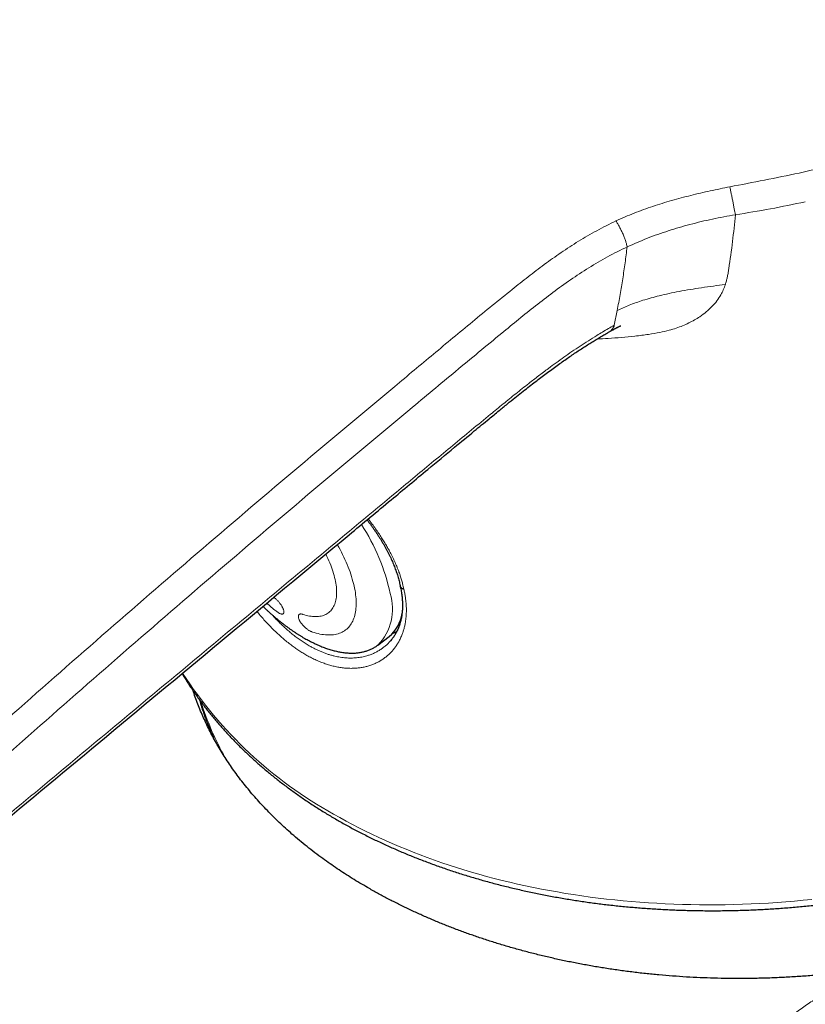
# Model space of a CAD drawing. Header units: millimetres. Extents: x 8 to 541, y 12 to 452.
# Tile 10 of 25: x 459 to 489, y 162 to 199. Entities that reach past the tile are written whole.
import ezdxf

# ---------------------------------------------------------------- set-up
doc = ezdxf.new("R2010")
doc.units = ezdxf.units.MM

msp = doc.modelspace()

# ---------------------------------------------------------------- linework, layer by layer
at = {"color": 252, "linetype": 'Continuous', "lineweight": 0}
for p, q in [((481.737, 187.883), (481.626, 187.327)), ((468.928, 177.177), (468.967, 177.146))]:
    msp.add_line(p, q, dxfattribs=at)
at = {"color": 7, "linetype": 'Continuous', "lineweight": 30}
for p, q in [((472.807, 175.394), (473.231, 175.716)), ((472.797, 175.387), (472.807, 175.394))]:
    msp.add_line(p, q, dxfattribs=at)
at = {"color": 252, "linetype": 'Continuous', "lineweight": 0, "flags": 128}
for points in [[(471.294, 179.144), (471.295, 179.143), (471.347, 179.05), (471.398, 178.956), (471.447, 178.863), (471.494, 178.769), (471.54, 178.676), (471.583, 178.583), (471.624, 178.491), (471.664, 178.399), (471.701, 178.307), (471.736, 178.216), (471.77, 178.126), (471.801, 178.036), (471.83, 177.948), (471.856, 177.86), (471.881, 177.773), (471.903, 177.687), (471.923, 177.602), (471.941, 177.519), (471.957, 177.437), (471.97, 177.356), (471.981, 177.276), (471.99, 177.198), (471.996, 177.121), (472, 177.046), (472.002, 176.973), (472.001, 176.901), (471.999, 176.831), (471.993, 176.763), (471.986, 176.697), (471.976, 176.632), (471.964, 176.57), (471.95, 176.51), (471.933, 176.451), (471.914, 176.395), (471.893, 176.341), (471.87, 176.29), (471.844, 176.24), (471.817, 176.193), (471.787, 176.148), (471.755, 176.106), (471.721, 176.066), (471.684, 176.028), (471.646, 175.993), (471.606, 175.96), (471.564, 175.93), (471.519, 175.903), (471.473, 175.878), (471.425, 175.855), (471.375, 175.836), (471.324, 175.818), (471.27, 175.804), (471.215, 175.792), (471.158, 175.783), (471.1, 175.777), (471.04, 175.773), (470.978, 175.772), (470.916, 175.774), (470.851, 175.778), (470.785, 175.785), (470.718, 175.795), (470.65, 175.807), (470.581, 175.822), (470.51, 175.84), (470.438, 175.86), (470.365, 175.883)], [(470.012, 176.542), (470.075, 176.522), (470.138, 176.505), (470.199, 176.49), (470.259, 176.478), (470.319, 176.469), (470.376, 176.462), (470.433, 176.458), (470.488, 176.457), (470.541, 176.458), (470.593, 176.462), (470.644, 176.469), (470.692, 176.478), (470.739, 176.49), (470.785, 176.504), (470.828, 176.521), (470.87, 176.541), (470.91, 176.564), (470.948, 176.588), (470.984, 176.616), (471.018, 176.646), (471.05, 176.678), (471.08, 176.713), (471.108, 176.75), (471.134, 176.79), (471.158, 176.832), (471.179, 176.876), (471.198, 176.922), (471.215, 176.971), (471.23, 177.021), (471.242, 177.074), (471.253, 177.129), (471.261, 177.186), (471.266, 177.244), (471.27, 177.305), (471.271, 177.367), (471.27, 177.431), (471.266, 177.496), (471.26, 177.563), (471.252, 177.632), (471.242, 177.702), (471.229, 177.773), (471.214, 177.846), (471.197, 177.92), (471.178, 177.994), (471.156, 178.07), (471.133, 178.147), (471.107, 178.225), (471.079, 178.303), (471.049, 178.383), (471.017, 178.463), (470.983, 178.543), (470.946, 178.624), (470.908, 178.705), (470.868, 178.786), (470.867, 178.789)], [(471.156, 169.092), (471.388, 168.96), (471.623, 168.83), (471.86, 168.703), (472.101, 168.579), (472.344, 168.456), (472.59, 168.337), (472.839, 168.219), (473.09, 168.104), (473.344, 167.992), (473.601, 167.882), (473.86, 167.775), (474.121, 167.67), (474.385, 167.567), (474.652, 167.468), (474.921, 167.37), (475.192, 167.276), (475.466, 167.184), (475.741, 167.095), (476.019, 167.008), (476.299, 166.924), (476.581, 166.843), (476.866, 166.765), (477.152, 166.689), (477.44, 166.616), (477.73, 166.545), (478.022, 166.478), (478.315, 166.413), (478.611, 166.351), (478.908, 166.292), (479.207, 166.235), (479.507, 166.182), (479.809, 166.131), (480.112, 166.083), (480.417, 166.038), (480.723, 165.995), (481.03, 165.956), (481.339, 165.919), (481.649, 165.886), (481.96, 165.855), (482.272, 165.827), (482.586, 165.802), (482.9, 165.779), (483.215, 165.76), (483.531, 165.743), (483.848, 165.73), (484.166, 165.719), (484.485, 165.711), (484.804, 165.706), (485.124, 165.704), (485.444, 165.705), (485.765, 165.709), (486.087, 165.716), (486.409, 165.725), (486.731, 165.738), (487.053, 165.753), (487.376, 165.771), (487.699, 165.793), (488.022, 165.817), (488.345, 165.844), (488.668, 165.873), (488.992, 165.906)]]:
    msp.add_lwpolyline(points, dxfattribs=at)
at = {"color": 252, "linetype": 'Continuous', "lineweight": 0}
for centre, radius, start, end in [((465.919, 175.773), 7.507, 11.8998, 33.2841), ((471.441, 176.736), 1.915, 315.5097, 17.771), ((473.393, 182.128), 7.005, 227.5498, 231.2229), ((478.75, 182.869), 15.731, 212.7899, 241.138), ((476.789, 176.639), 11.101, 197.6008, 209.4017)]:
    msp.add_arc(centre, radius, start, end, dxfattribs=at)
at = {"color": 7, "linetype": 'Continuous', "lineweight": 30}
msp.add_arc((472.381, 176.755), 1.342, 309.2721, 352.1694, dxfattribs=at)
at = {"color": 252, "linetype": 'Continuous', "lineweight": 0}
for points, knots in [([(488.522, 193.007), (488.924, 193.099), (489.726, 193.281), (490.909, 193.606), (492.072, 193.964), (493.214, 194.361), (494.335, 194.795), (495.434, 195.264), (496.506, 195.766), (497.545, 196.301), (498.548, 196.865), (499.512, 197.459), (500.438, 198.078), (501.019, 198.513), (501.31, 198.73)], [0, 0, 0, 0, 0.08363, 0.166844, 0.249845, 0.332833, 0.416012, 0.499581, 0.583323, 0.666902, 0.750342, 0.833661, 0.916875, 1, 1, 1, 1]), ([(485.937, 192.494), (486.368, 192.576), (487.231, 192.742), (488.092, 192.919), (488.522, 193.007)], [0, 0, 0, 0, 0.499349, 1, 1, 1, 1]), ([(481.691, 191.221), (481.916, 191.321), (482.363, 191.519), (483.06, 191.769), (483.766, 191.988), (484.482, 192.177), (485.206, 192.345), (485.693, 192.444), (485.937, 192.494)], [0, 0, 0, 0, 0.1682453, 0.3347015, 0.5005114, 0.6664234, 0.8328604, 1, 1, 1, 1]), ([(485.937, 192.494), (485.944, 192.458), (485.96, 192.386), (485.986, 192.259), (486.014, 192.121), (486.044, 191.976), (486.072, 191.83), (486.099, 191.69), (486.123, 191.562), (486.137, 191.488), (486.143, 191.451)], [0, 0, 0, 0, 0.112242, 0.230764, 0.354908, 0.483457, 0.614592, 0.746022, 0.875268, 1, 1, 1, 1]), ([(486.143, 191.451), (486.58, 191.521), (487.455, 191.66), (488.32, 191.845), (488.753, 191.937)], [0, 0, 0, 0, 0.5, 1, 1, 1, 1]), ([(482.107, 190.253), (482.357, 190.363), (482.857, 190.584), (483.643, 190.86), (484.453, 191.097), (485.289, 191.298), (485.857, 191.4), (486.143, 191.451)], [0, 0, 0, 0, 0.196359, 0.393442, 0.59241, 0.794296, 1, 1, 1, 1]), ([(486.143, 191.451), (486.111, 191.118), (486.046, 190.446), (485.948, 189.777), (485.899, 189.44)], [0, 0, 0, 0, 0.495745, 1, 1, 1, 1]), ([(473.436, 185.045), (473.918, 185.448), (474.883, 186.253), (476.337, 187.461), (477.513, 188.425), (478.409, 189.137), (479.014, 189.598), (479.639, 190.043), (480.29, 190.467), (480.97, 190.866), (481.45, 191.102), (481.691, 191.221)], [0, 0, 0, 0, 0.186824, 0.373632, 0.560589, 0.634011, 0.707282, 0.780372, 0.853356, 0.926442, 1, 1, 1, 1]), ([(481.691, 191.221), (481.713, 191.187), (481.757, 191.117), (481.824, 190.995), (481.891, 190.863), (481.954, 190.724), (482.009, 190.587), (482.054, 190.46), (482.088, 190.346), (482.101, 190.284), (482.107, 190.253)], [0, 0, 0, 0, 0.118455, 0.242954, 0.37168, 0.502413, 0.632755, 0.760392, 0.883321, 1, 1, 1, 1]), ([(482.107, 190.253), (481.862, 190.133), (481.368, 189.892), (480.668, 189.476), (479.99, 189.029), (479.332, 188.554), (478.688, 188.058), (478.055, 187.548), (477.058, 186.729), (475.705, 185.608), (474.566, 184.66), (473.997, 184.186)], [0, 0, 0, 0, 0.0762293, 0.1531259, 0.2309663, 0.3098393, 0.389686, 0.4703381, 0.551516, 0.7757854, 1, 1, 1, 1]), ([(482.107, 190.253), (482.082, 190.055), (482.033, 189.657), (481.944, 189.064), (481.846, 188.472), (481.773, 188.079), (481.737, 187.883)], [0, 0, 0, 0, 0.249998, 0.499997, 0.749999, 1, 1, 1, 1]), ([(485.899, 189.44), (485.89, 189.381), (485.872, 189.272), (485.843, 189.121), (485.811, 188.982), (485.784, 188.894), (485.77, 188.849)], [0, 0, 0, 0, 0.2943993, 0.5499881, 0.7669211, 1, 1, 1, 1]), ([(481.737, 187.883), (481.885, 187.95), (482.195, 188.091), (482.722, 188.273), (483.342, 188.445), (484.071, 188.601), (484.895, 188.738), (485.472, 188.811), (485.769, 188.849)], [0, 0, 0, 0, 0.121288, 0.252625, 0.403957, 0.583713, 0.785989, 1, 1, 1, 1]), ([(482.398, 186.924), (482.568, 186.943), (482.881, 186.979), (483.309, 187.052), (483.652, 187.132), (483.933, 187.219), (484.176, 187.309), (484.404, 187.411), (484.618, 187.523), (484.84, 187.66), (485.063, 187.825), (485.346, 188.087), (485.556, 188.367), (485.699, 188.65), (485.746, 188.782), (485.77, 188.849)], [0, 0, 0, 0, 0.114678, 0.212144, 0.292674, 0.354353, 0.41438, 0.473003, 0.530491, 0.587127, 0.662541, 0.7362, 0.881465, 0.939528, 1, 1, 1, 1]), ([(439.314, 167.703), (439.485, 167.604), (439.828, 167.408), (440.349, 167.12), (440.876, 166.836), (441.408, 166.558), (441.945, 166.284), (442.487, 166.016), (443.035, 165.753), (443.588, 165.495), (444.148, 165.241), (444.713, 164.993), (445.283, 164.75), (445.805, 164.534), (446.275, 164.345), (446.693, 164.18), (447.113, 164.019), (447.535, 163.86), (447.889, 163.73), (448.173, 163.627), (448.387, 163.549), (448.603, 163.474), (448.797, 163.411), (448.971, 163.358), (449.123, 163.316), (449.267, 163.281), (449.402, 163.252), (449.543, 163.226), (449.701, 163.202), (449.878, 163.182), (450.043, 163.171), (450.195, 163.166), (450.333, 163.166), (450.471, 163.17), (450.624, 163.179), (450.794, 163.194), (450.981, 163.219), (451.152, 163.249), (451.308, 163.282), (451.448, 163.316), (451.585, 163.354), (451.735, 163.4), (451.9, 163.457), (452.077, 163.526), (452.236, 163.597), (452.379, 163.667), (452.514, 163.739), (452.653, 163.82), (452.798, 163.913), (452.939, 164.009), (453.076, 164.109), (453.209, 164.212), (453.339, 164.317), (453.467, 164.424), (453.603, 164.539), (453.749, 164.66), (454.163, 165.006), (455.15, 165.83), (457.951, 168.166), (462.306, 171.795), (466.971, 175.677), (470.704, 178.779), (473.036, 180.717), (474.902, 182.266), (476.071, 183.233), (476.931, 183.941), (477.48, 184.391), (477.954, 184.775), (478.394, 185.124), (478.799, 185.439), (479.141, 185.697), (479.458, 185.93), (479.751, 186.14), (480.048, 186.347), (480.351, 186.552), (480.66, 186.752), (480.94, 186.927), (481.189, 187.076), (481.406, 187.203), (481.553, 187.285), (481.626, 187.327)], [0, 0, 0, 0, 0.012539, 0.025079, 0.037628, 0.050178, 0.062727, 0.07527, 0.087812, 0.100414, 0.113016, 0.125617, 0.138262, 0.150907, 0.15996, 0.169014, 0.178068, 0.187122, 0.196176, 0.200714, 0.205253, 0.20979, 0.214327, 0.217372, 0.220417, 0.223461, 0.225867, 0.228272, 0.231522, 0.234774, 0.238024, 0.240499, 0.242974, 0.245391, 0.247809, 0.251085, 0.254364, 0.257641, 0.26014, 0.262639, 0.265075, 0.267511, 0.270812, 0.274115, 0.277416, 0.279935, 0.282454, 0.285493, 0.288532, 0.291628, 0.294727, 0.297827, 0.300924, 0.304064, 0.307204, 0.311101, 0.314998, 0.338381, 0.385342, 0.525576, 0.66581, 0.735865, 0.80592, 0.840948, 0.875975, 0.893491, 0.905171, 0.91685, 0.928529, 0.937296, 0.946063, 0.952771, 0.95948, 0.966218, 0.972959, 0.979698, 0.986436, 0.990957, 0.995479, 1, 1, 1, 1]), ([(481.626, 187.327), (481.624, 187.316), (481.609, 187.257), (481.541, 187.162), (481.454, 187.081), (481.389, 187.056), (481.381, 187.053)], [0, 0, 0, 0, 0.093802, 0.517102, 0.941414, 1, 1, 1, 1]), ([(480.98, 186.813), (481.12, 186.82), (481.591, 186.844), (482.066, 186.891), (482.398, 186.924)], [0, 0, 0, 0, 0.299138, 1, 1, 1, 1]), ([(452.135, 166.479), (453.309, 167.546), (455.658, 169.679), (459.193, 172.831), (462.738, 175.949), (466.294, 179.023), (469.859, 182.058), (472.244, 184.049), (473.436, 185.045)], [0, 0, 0, 0, 0.1667, 0.33336, 0.499999, 0.666638, 0.833298, 1, 1, 1, 1]), ([(473.997, 184.186), (472.806, 183.192), (470.425, 181.205), (466.863, 178.18), (463.311, 175.114), (459.77, 172.005), (456.235, 168.864), (453.885, 166.742), (452.709, 165.681)], [0, 0, 0, 0, 0.166732, 0.333375, 0.499986, 0.66663, 0.833298, 1, 1, 1, 1]), ([(472.448, 180.103), (472.474, 180.07), (472.548, 179.976), (472.659, 179.826), (472.781, 179.653), (472.894, 179.486), (472.995, 179.328), (473.086, 179.179), (473.167, 179.04), (473.253, 178.884), (473.342, 178.712), (473.432, 178.524), (473.502, 178.362), (473.557, 178.227), (473.602, 178.106), (473.648, 177.974), (473.693, 177.83), (473.729, 177.699), (473.758, 177.581), (473.773, 177.511), (473.781, 177.476)], [0, 0, 0, 0, 0.038177, 0.10868, 0.171682, 0.234708, 0.297709, 0.34996, 0.402224, 0.454474, 0.525132, 0.595789, 0.666891, 0.708299, 0.749707, 0.805217, 0.860745, 0.916255, 0.958128, 1, 1, 1, 1]), ([(473.781, 177.476), (473.786, 177.454), (473.802, 177.381), (473.825, 177.259), (473.847, 177.111), (473.861, 176.97), (473.87, 176.835), (473.873, 176.706), (473.87, 176.574), (473.861, 176.441), (473.846, 176.306), (473.824, 176.174), (473.795, 176.045), (473.759, 175.919), (473.714, 175.788), (473.657, 175.653), (473.589, 175.52), (473.515, 175.398), (473.437, 175.287), (473.351, 175.182), (473.258, 175.083), (473.157, 174.99), (473.048, 174.905), (472.933, 174.827), (472.811, 174.757), (472.681, 174.696), (472.546, 174.643), (472.406, 174.601), (472.263, 174.568), (472.116, 174.544), (471.965, 174.53), (471.808, 174.526), (471.647, 174.531), (471.481, 174.547), (471.312, 174.574), (471.142, 174.611), (470.973, 174.658), (470.806, 174.713), (470.636, 174.778), (470.465, 174.853), (470.293, 174.938), (470.179, 175.002), (470.121, 175.035)], [0, 0, 0, 0, 0.009836, 0.031946, 0.054064, 0.076174, 0.096549, 0.116929, 0.137304, 0.160017, 0.182738, 0.20545, 0.228588, 0.251734, 0.274872, 0.303616, 0.33236, 0.358227, 0.384093, 0.410097, 0.436602, 0.463259, 0.489915, 0.516895, 0.543875, 0.571188, 0.5985, 0.625977, 0.652483, 0.679154, 0.705824, 0.732853, 0.759882, 0.787285, 0.814688, 0.842278, 0.868408, 0.894551, 0.92068, 0.947115, 0.973565, 1, 1, 1, 1]), ([(468.967, 177.146), (468.979, 177.136), (469.003, 177.116), (469.039, 177.082), (469.074, 177.047), (469.108, 177.01), (469.14, 176.971), (469.17, 176.932), (469.198, 176.892), (469.224, 176.852), (469.246, 176.813), (469.265, 176.775), (469.281, 176.739), (469.293, 176.705), (469.301, 176.673), (469.306, 176.645), (469.306, 176.619), (469.302, 176.597), (469.295, 176.58), (469.283, 176.566), (469.267, 176.557), (469.248, 176.552), (469.226, 176.552), (469.201, 176.556), (469.172, 176.565), (469.142, 176.579), (469.109, 176.596), (469.075, 176.617), (469.041, 176.641), (469.018, 176.659), (469.007, 176.667)], [0, 0, 0, 0, 0.035427, 0.070967, 0.106394, 0.141817, 0.177353, 0.212776, 0.248284, 0.283905, 0.319414, 0.35513, 0.390959, 0.426677, 0.462647, 0.49873, 0.534701, 0.570884, 0.607181, 0.643364, 0.679605, 0.715963, 0.752203, 0.788259, 0.824431, 0.860485, 0.896144, 0.931918, 0.967576, 1, 1, 1, 1]), ([(470.121, 175.035), (470.072, 175.063), (469.974, 175.121), (469.828, 175.217), (469.682, 175.318), (469.532, 175.429), (469.381, 175.55), (469.226, 175.681), (469.092, 175.801), (468.978, 175.909), (468.866, 176.018), (468.738, 176.149), (468.595, 176.303), (468.454, 176.462), (468.355, 176.579), (468.303, 176.644), (468.296, 176.653)], [0, 0, 0, 0, 0.076692, 0.153444, 0.230197, 0.306891, 0.389978, 0.473103, 0.556191, 0.608606, 0.66102, 0.742602, 0.824252, 0.905903, 0.987488, 1, 1, 1, 1]), ([(468.855, 176.534), (468.887, 176.499), (468.964, 176.413), (469.088, 176.285), (469.226, 176.149), (469.366, 176.019), (469.507, 175.895), (469.651, 175.777), (469.797, 175.665), (469.945, 175.56), (470.094, 175.462), (470.233, 175.378), (470.363, 175.306), (470.483, 175.244), (470.602, 175.188), (470.722, 175.137), (470.842, 175.09), (470.961, 175.049), (471.08, 175.013), (471.194, 174.984), (471.304, 174.96), (471.408, 174.942), (471.512, 174.927), (471.615, 174.917), (471.717, 174.912), (471.818, 174.911), (471.918, 174.914), (472.016, 174.921), (472.113, 174.933), (472.209, 174.948), (472.302, 174.968), (472.407, 174.996), (472.524, 175.034), (472.65, 175.085), (472.771, 175.145), (472.887, 175.213), (472.998, 175.29), (473.103, 175.374), (473.2, 175.464), (473.259, 175.529), (473.287, 175.561)], [0, 0, 0, 0, 0.021121, 0.05086, 0.079991, 0.109122, 0.138459, 0.167795, 0.197375, 0.226954, 0.25676, 0.286567, 0.310223, 0.33388, 0.357653, 0.381427, 0.405331, 0.429236, 0.453256, 0.477276, 0.498742, 0.520228, 0.541961, 0.563694, 0.585509, 0.607324, 0.629318, 0.651312, 0.673385, 0.695459, 0.717519, 0.739599, 0.771987, 0.804517, 0.837105, 0.869955, 0.902864, 0.936037, 0.969269, 1, 1, 1, 1]), ([(470.365, 175.883), (470.354, 175.887), (470.332, 175.895), (470.296, 175.912), (470.259, 175.932), (470.221, 175.956), (470.182, 175.983), (470.144, 176.012), (470.105, 176.044), (470.068, 176.078), (470.033, 176.114), (469.999, 176.152), (469.967, 176.19), (469.938, 176.228), (469.913, 176.267), (469.891, 176.305), (469.872, 176.342), (469.858, 176.377), (469.848, 176.41), (469.843, 176.441), (469.842, 176.469), (469.846, 176.493), (469.853, 176.514), (469.865, 176.531), (469.882, 176.544), (469.902, 176.552), (469.925, 176.556), (469.952, 176.556), (469.981, 176.552), (470.002, 176.545), (470.012, 176.542)], [0, 0, 0, 0, 0.035265, 0.070644, 0.10591, 0.141164, 0.17653, 0.211786, 0.247274, 0.282873, 0.318362, 0.354271, 0.390294, 0.426204, 0.462397, 0.498706, 0.534899, 0.571132, 0.607481, 0.643713, 0.679784, 0.715971, 0.752041, 0.78786, 0.823795, 0.859613, 0.895195, 0.930891, 0.966473, 1, 1, 1, 1]), ([(488.343, 161.637), (488.409, 161.688), (488.54, 161.791), (488.747, 161.937), (488.961, 162.079), (489.183, 162.216), (489.414, 162.348), (489.653, 162.475), (489.898, 162.596), (490.146, 162.708), (490.396, 162.812), (490.649, 162.909), (490.906, 162.999), (491.168, 163.083), (491.436, 163.159), (491.709, 163.229), (491.985, 163.292), (492.17, 163.327), (492.263, 163.344)], [0, 0, 0, 0, 0.061781, 0.123609, 0.185438, 0.247218, 0.31061, 0.374054, 0.437497, 0.500889, 0.562451, 0.624061, 0.685671, 0.747232, 0.810398, 0.873616, 0.936834, 1, 1, 1, 1])]:
    msp.add_open_spline(points, degree=3, knots=knots, dxfattribs=at)
at = {"color": 7, "linetype": 'Continuous', "lineweight": 30}
for points, knots in [([(439.388, 167.636), (439.43, 167.612), (439.568, 167.532), (439.793, 167.404), (440.071, 167.248), (440.358, 167.09), (440.662, 166.924), (440.98, 166.754), (441.299, 166.587), (441.621, 166.421), (441.944, 166.256), (442.269, 166.094), (442.596, 165.934), (442.925, 165.776), (443.255, 165.619), (443.588, 165.465), (443.922, 165.312), (444.257, 165.162), (444.595, 165.013), (444.935, 164.866), (445.277, 164.721), (445.621, 164.577), (445.968, 164.436), (446.316, 164.296), (446.666, 164.159), (447.022, 164.021), (447.38, 163.886), (447.738, 163.753), (448.09, 163.625), (448.362, 163.529), (448.554, 163.461), (448.667, 163.422), (448.779, 163.385), (448.887, 163.35), (448.991, 163.319), (449.092, 163.29), (449.193, 163.263), (449.296, 163.237), (449.4, 163.214), (449.497, 163.194), (449.59, 163.177), (449.683, 163.162), (449.778, 163.148), (449.876, 163.137), (449.975, 163.128), (450.073, 163.121), (450.172, 163.117), (450.271, 163.114), (450.37, 163.114), (450.47, 163.116), (450.569, 163.12), (450.669, 163.127), (450.767, 163.135), (450.865, 163.145), (450.963, 163.158), (451.062, 163.173), (451.16, 163.19), (451.259, 163.209), (451.357, 163.23), (451.455, 163.253), (451.553, 163.278), (451.65, 163.306), (451.746, 163.335), (451.841, 163.366), (451.935, 163.399), (452.029, 163.434), (452.12, 163.471), (452.211, 163.509), (452.3, 163.55), (452.389, 163.592), (452.476, 163.636), (452.561, 163.682), (452.643, 163.728), (452.724, 163.776), (452.804, 163.825), (452.885, 163.878), (452.967, 163.933), (453.049, 163.991), (453.132, 164.052), (453.218, 164.116), (453.307, 164.185), (453.401, 164.26), (453.499, 164.34), (453.604, 164.426), (453.718, 164.522), (453.85, 164.633), (453.998, 164.756), (454.731, 165.368), (456.095, 166.503), (458.842, 168.791), (462.471, 171.81), (467.021, 175.593), (470.656, 178.614), (473.238, 180.76), (474.547, 181.847), (475.581, 182.704), (476.342, 183.332), (476.897, 183.789), (477.308, 184.126), (477.63, 184.388), (477.911, 184.614), (478.166, 184.817), (478.402, 185.004), (478.624, 185.176), (478.832, 185.336), (479.037, 185.49), (479.24, 185.641), (479.443, 185.789), (479.639, 185.929), (479.828, 186.062), (480.012, 186.189), (480.19, 186.31), (480.366, 186.426), (480.538, 186.538), (480.708, 186.646), (480.874, 186.75), (481.037, 186.849), (481.198, 186.943), (481.312, 187.01), (481.374, 187.045), (481.383, 187.05)], [0, 0, 0, 0, 0.003074, 0.010137, 0.016496, 0.023305, 0.030874, 0.038449, 0.046025, 0.053601, 0.061179, 0.068758, 0.07634, 0.083924, 0.091511, 0.099103, 0.106669, 0.11425, 0.121843, 0.129449, 0.137065, 0.144692, 0.152327, 0.15997, 0.16762, 0.175273, 0.183173, 0.190875, 0.198434, 0.205863, 0.208293, 0.210685, 0.213042, 0.215257, 0.217361, 0.219374, 0.221312, 0.223386, 0.225387, 0.227324, 0.228958, 0.230673, 0.232481, 0.234279, 0.236068, 0.237849, 0.239626, 0.241399, 0.243162, 0.244933, 0.246696, 0.248449, 0.250189, 0.25191, 0.25364, 0.255381, 0.257128, 0.258878, 0.260631, 0.262385, 0.264141, 0.265896, 0.26765, 0.2694, 0.271147, 0.272889, 0.274628, 0.27636, 0.278098, 0.279839, 0.28158, 0.283317, 0.285033, 0.28666, 0.288393, 0.290161, 0.29197, 0.293829, 0.295746, 0.297702, 0.299868, 0.302137, 0.304543, 0.307132, 0.309978, 0.313217, 0.317174, 0.321204, 0.368824, 0.42048, 0.529323, 0.643602, 0.76488, 0.804439, 0.838929, 0.863955, 0.882524, 0.896308, 0.905676, 0.913444, 0.920344, 0.926571, 0.932309, 0.937711, 0.942682, 0.947402, 0.952395, 0.95714, 0.961668, 0.966011, 0.970194, 0.974234, 0.978097, 0.981948, 0.985663, 0.98926, 0.992751, 0.99615, 0.999466, 1, 1, 1, 1]), ([(481.386, 187.052), (481.405, 187.062), (481.439, 187.082), (481.486, 187.109), (481.523, 187.13), (481.552, 187.146), (481.573, 187.158), (481.59, 187.168), (481.606, 187.176), (481.622, 187.185), (481.644, 187.197), (481.668, 187.21), (481.693, 187.223), (481.714, 187.234), (481.733, 187.244), (481.754, 187.255), (481.778, 187.266), (481.804, 187.278), (481.827, 187.289), (481.848, 187.298), (481.865, 187.305), (481.875, 187.309), (481.878, 187.31), (481.878, 187.31), (481.878, 187.31)], [0, 0, 0, 0, 0.09311, 0.172814, 0.239108, 0.28439, 0.320127, 0.346904, 0.373345, 0.40223, 0.433587, 0.48558, 0.52994, 0.567099, 0.601403, 0.638534, 0.687419, 0.744061, 0.791105, 0.841277, 0.89524, 0.950697, 0.97847, 1, 1, 1, 1]), ([(512.67, 181.355), (512.67, 181.352), (512.669, 181.228), (512.656, 180.983), (512.629, 180.62), (512.59, 180.256), (512.539, 179.891), (512.477, 179.525), (512.403, 179.161), (512.318, 178.799), (512.223, 178.44), (512.115, 178.075), (511.994, 177.705), (511.859, 177.331), (511.712, 176.956), (511.553, 176.582), (511.381, 176.209), (511.2, 175.841), (511.01, 175.479), (510.811, 175.123), (510.601, 174.77), (510.382, 174.419), (510.152, 174.071), (509.913, 173.725), (509.663, 173.382), (509.403, 173.042), (509.138, 172.712), (508.87, 172.391), (508.599, 172.08), (508.32, 171.773), (508.032, 171.468), (507.737, 171.167), (507.422, 170.859), (507.089, 170.544), (506.734, 170.224), (506.37, 169.908), (505.997, 169.598), (505.616, 169.293), (505.249, 169.011), (504.899, 168.752), (504.567, 168.514), (504.23, 168.28), (503.876, 168.043), (503.504, 167.802), (503.115, 167.559), (502.719, 167.321), (502.317, 167.088), (501.908, 166.86), (501.493, 166.637), (501.072, 166.419), (500.643, 166.206), (500.207, 165.998), (499.762, 165.795), (499.313, 165.598), (498.856, 165.406), (498.39, 165.22), (497.917, 165.039), (497.439, 164.865), (496.948, 164.695), (496.444, 164.529), (495.927, 164.369), (495.406, 164.217), (494.88, 164.073), (494.351, 163.937), (493.824, 163.811), (493.301, 163.695), (492.783, 163.589), (492.263, 163.49), (491.742, 163.4), (491.221, 163.319), (490.699, 163.245), (490.176, 163.18), (489.652, 163.122), (489.122, 163.073), (488.585, 163.031), (488.043, 162.998), (487.5, 162.974), (486.957, 162.958), (486.415, 162.951), (485.88, 162.953), (485.352, 162.964), (484.833, 162.982), (484.316, 163.009), (483.803, 163.044), (483.294, 163.087), (482.787, 163.137), (482.283, 163.196), (481.782, 163.262), (481.292, 163.335), (480.811, 163.415), (480.34, 163.501), (479.873, 163.593), (479.411, 163.693), (478.951, 163.8), (478.493, 163.914), (478.039, 164.036), (477.591, 164.164), (477.147, 164.299), (476.715, 164.439), (476.295, 164.583), (475.886, 164.731), (475.483, 164.884), (475.085, 165.044), (474.694, 165.209), (474.305, 165.381), (473.918, 165.561), (473.534, 165.749), (473.158, 165.942), (472.788, 166.141), (472.547, 166.277), (472.427, 166.346)], [0, 0, 0, 0, 0.000293, 0.009839, 0.019387, 0.028934, 0.038523, 0.048114, 0.057704, 0.067104, 0.076506, 0.085906, 0.095741, 0.105577, 0.115412, 0.125293, 0.135176, 0.145058, 0.154601, 0.164146, 0.173689, 0.183177, 0.19267, 0.202165, 0.21166, 0.221152, 0.23064, 0.239547, 0.248458, 0.257371, 0.266283, 0.275194, 0.284101, 0.293942, 0.303789, 0.313638, 0.323487, 0.333333, 0.343175, 0.351238, 0.359302, 0.367366, 0.375429, 0.3843, 0.393172, 0.402045, 0.410916, 0.419848, 0.428782, 0.437716, 0.446648, 0.455749, 0.464853, 0.473956, 0.483058, 0.492367, 0.501679, 0.51099, 0.5203, 0.530133, 0.539967, 0.5498, 0.55968, 0.569562, 0.579442, 0.588984, 0.598527, 0.608069, 0.617556, 0.627047, 0.636541, 0.646035, 0.655527, 0.665014, 0.67484, 0.684667, 0.694493, 0.704366, 0.71424, 0.724113, 0.733647, 0.743183, 0.752717, 0.762196, 0.77168, 0.781166, 0.790652, 0.800136, 0.809615, 0.818735, 0.827858, 0.836982, 0.846106, 0.855226, 0.864451, 0.873679, 0.882909, 0.892137, 0.901363, 0.9102, 0.919041, 0.927884, 0.936727, 0.945569, 0.954406, 0.963523, 0.972643, 0.981763, 0.990883, 1, 1, 1, 1]), ([(472.406, 180.068), (472.43, 180.037), (472.478, 179.974), (472.548, 179.879), (472.616, 179.784), (472.683, 179.688), (472.748, 179.593), (472.811, 179.498), (472.872, 179.403), (472.931, 179.308), (472.988, 179.214), (473.043, 179.119), (473.095, 179.025), (473.146, 178.931), (473.195, 178.836), (473.243, 178.742), (473.287, 178.649), (473.33, 178.556), (473.37, 178.463), (473.408, 178.371), (473.444, 178.279), (473.477, 178.189), (473.509, 178.099), (473.538, 178.01), (473.564, 177.922), (473.589, 177.834), (473.611, 177.746), (473.629, 177.669), (473.639, 177.621), (473.642, 177.602)], [0, 0, 0, 0, 0.038091, 0.076221, 0.114345, 0.152432, 0.190476, 0.228317, 0.26602, 0.303619, 0.341146, 0.378632, 0.416111, 0.45361, 0.491156, 0.528784, 0.566523, 0.603538, 0.641098, 0.678576, 0.715812, 0.752686, 0.78956, 0.826607, 0.863641, 0.900693, 0.937795, 0.974981, 1, 1, 1, 1]), ([(473.643, 177.599), (473.648, 177.576), (473.66, 177.525), (473.675, 177.446), (473.689, 177.362), (473.701, 177.279), (473.711, 177.197), (473.719, 177.114), (473.724, 177.033), (473.728, 176.952), (473.728, 176.873), (473.727, 176.794), (473.723, 176.716), (473.717, 176.639), (473.709, 176.563), (473.698, 176.488), (473.686, 176.415), (473.671, 176.342), (473.653, 176.272), (473.634, 176.203), (473.613, 176.136), (473.589, 176.071), (473.563, 176.006), (473.535, 175.943), (473.504, 175.882), (473.472, 175.822), (473.437, 175.763), (473.4, 175.707), (473.361, 175.651), (473.319, 175.598), (473.285, 175.557), (473.264, 175.535), (473.259, 175.529)], [0, 0, 0, 0, 0.0254175, 0.0579926, 0.0903289, 0.1223744, 0.1552638, 0.1881007, 0.2211051, 0.2543154, 0.2877635, 0.3208363, 0.3546303, 0.3886328, 0.4228083, 0.4571189, 0.4915262, 0.5259919, 0.5604784, 0.5949427, 0.6293448, 0.6637292, 0.6989361, 0.7341939, 0.7696282, 0.8052579, 0.8410992, 0.8771642, 0.9134612, 0.9499938, 0.9867617, 1, 1, 1, 1]), ([(473.781, 177.476), (473.774, 177.478), (473.761, 177.482), (473.741, 177.491), (473.721, 177.501), (473.703, 177.513), (473.682, 177.53), (473.666, 177.548), (473.655, 177.567), (473.647, 177.584), (473.645, 177.596), (473.644, 177.602)], [0, 0, 0, 0, 0.0850104, 0.1878605, 0.2915786, 0.3980652, 0.5055163, 0.6927953, 0.7888848, 0.8856809, 1, 1, 1, 1]), ([(468.524, 176.842), (468.548, 176.818), (468.598, 176.769), (468.676, 176.696), (468.757, 176.622), (468.839, 176.548), (468.922, 176.476), (469.005, 176.405), (469.09, 176.335), (469.174, 176.266), (469.259, 176.199), (469.345, 176.134), (469.431, 176.07), (469.517, 176.007), (469.604, 175.947), (469.69, 175.888), (469.777, 175.831), (469.864, 175.776), (469.951, 175.722), (470.038, 175.671), (470.125, 175.621), (470.211, 175.574), (470.298, 175.528), (470.384, 175.485), (470.47, 175.444), (470.555, 175.405), (470.64, 175.368), (470.725, 175.334), (470.809, 175.301), (470.893, 175.271), (470.976, 175.243), (471.058, 175.218), (471.14, 175.195), (471.221, 175.174), (471.301, 175.156), (471.38, 175.14), (471.458, 175.126), (471.535, 175.115), (471.612, 175.106), (471.687, 175.1), (471.761, 175.096), (471.834, 175.095), (471.906, 175.096), (471.977, 175.099), (472.046, 175.105), (472.114, 175.114), (472.181, 175.125), (472.246, 175.138), (472.31, 175.153), (472.372, 175.172), (472.433, 175.192), (472.493, 175.215), (472.551, 175.24), (472.607, 175.267), (472.662, 175.297), (472.715, 175.329), (472.76, 175.359), (472.787, 175.379), (472.798, 175.387)], [0, 0, 0, 0, 0.016238, 0.034086, 0.052026, 0.070045, 0.088132, 0.106279, 0.124477, 0.142721, 0.161002, 0.179317, 0.197661, 0.216028, 0.234415, 0.252819, 0.271235, 0.28966, 0.308092, 0.326528, 0.344964, 0.363399, 0.381829, 0.400252, 0.418665, 0.437067, 0.455455, 0.473826, 0.492178, 0.51051, 0.528818, 0.5471, 0.565355, 0.583579, 0.601771, 0.619929, 0.638049, 0.656131, 0.674171, 0.692167, 0.710118, 0.72802, 0.745872, 0.763671, 0.781415, 0.799101, 0.816729, 0.834294, 0.851796, 0.869232, 0.8866, 0.903897, 0.921122, 0.938274, 0.955349, 0.972346, 0.989263, 1, 1, 1, 1]), ([(473.513, 175.898), (473.509, 175.895), (473.499, 175.89), (473.482, 175.881), (473.461, 175.87), (473.435, 175.858), (473.405, 175.845), (473.377, 175.833), (473.358, 175.826), (473.351, 175.823)], [0, 0, 0, 0, 0.0828039, 0.1911319, 0.3249837, 0.4843594, 0.6692602, 0.8796883, 1, 1, 1, 1]), ([(465.505, 174.333), (465.51, 174.324), (465.548, 174.261), (465.62, 174.145), (465.721, 173.985), (465.826, 173.826), (465.933, 173.668), (466.042, 173.51), (466.155, 173.354), (466.27, 173.199), (466.387, 173.045), (466.507, 172.892), (466.63, 172.741), (466.755, 172.59), (466.883, 172.441), (467.013, 172.292), (467.146, 172.145), (467.281, 171.999), (467.419, 171.855), (467.559, 171.711), (467.701, 171.569), (467.846, 171.428), (467.994, 171.289), (468.144, 171.151), (468.296, 171.014), (468.45, 170.878), (468.607, 170.744), (468.767, 170.611), (468.928, 170.48), (469.092, 170.35), (469.258, 170.222), (469.426, 170.095), (469.597, 169.969), (469.769, 169.845), (469.944, 169.722), (470.121, 169.601), (470.3, 169.482), (470.481, 169.364), (470.665, 169.247), (470.85, 169.133), (471.038, 169.019), (471.227, 168.908), (471.419, 168.797), (471.612, 168.689), (471.807, 168.582), (472.005, 168.477), (472.204, 168.373), (472.405, 168.271), (472.608, 168.171), (472.813, 168.073), (473.019, 167.976), (473.228, 167.881), (473.438, 167.788), (473.65, 167.696), (473.863, 167.606), (474.078, 167.518), (474.295, 167.432), (474.514, 167.347), (474.734, 167.264), (474.956, 167.183), (475.179, 167.104), (475.404, 167.026), (475.63, 166.951), (475.858, 166.877), (476.087, 166.805), (476.318, 166.735), (476.55, 166.667), (476.783, 166.6), (477.018, 166.536), (477.254, 166.473), (477.491, 166.412), (477.73, 166.354), (477.969, 166.297), (478.21, 166.241), (478.453, 166.188), (478.696, 166.137), (478.94, 166.087), (479.186, 166.04), (479.432, 165.994), (479.68, 165.951), (479.929, 165.909), (480.178, 165.869), (480.429, 165.831), (480.68, 165.795), (480.933, 165.761), (481.186, 165.729), (481.44, 165.699), (481.695, 165.671), (481.95, 165.645), (482.207, 165.621), (482.464, 165.599), (482.721, 165.578), (482.98, 165.56), (483.239, 165.544), (483.498, 165.529), (483.758, 165.517), (484.019, 165.506), (484.28, 165.498), (484.542, 165.491), (484.804, 165.487), (485.067, 165.484), (485.33, 165.484), (485.593, 165.485), (485.857, 165.488), (486.12, 165.494), (486.385, 165.501), (486.649, 165.51), (486.914, 165.521), (487.178, 165.535), (487.443, 165.55), (487.708, 165.567), (487.974, 165.586), (488.239, 165.607), (488.504, 165.63), (488.769, 165.655), (489.034, 165.682), (489.3, 165.711), (489.565, 165.741), (489.829, 165.774), (490.094, 165.809), (490.359, 165.845), (490.623, 165.884), (490.887, 165.924), (491.151, 165.967), (491.414, 166.011), (491.678, 166.057), (491.94, 166.105), (492.203, 166.155), (492.465, 166.207), (492.726, 166.261), (492.987, 166.316), (493.248, 166.374), (493.508, 166.433), (493.767, 166.494), (494.026, 166.557), (494.284, 166.622), (494.542, 166.689), (494.798, 166.758), (495.055, 166.828), (495.31, 166.9), (495.564, 166.974), (495.818, 167.05), (496.071, 167.128), (496.323, 167.207), (496.574, 167.289), (496.824, 167.371), (497.074, 167.456), (497.322, 167.543), (497.569, 167.631), (497.815, 167.721), (498.06, 167.812), (498.305, 167.906), (498.547, 168.001), (498.789, 168.098), (499.03, 168.196), (499.269, 168.296), (499.507, 168.398), (499.744, 168.501), (499.98, 168.606), (500.214, 168.713), (500.447, 168.821), (500.679, 168.931), (500.909, 169.042), (501.138, 169.155), (501.365, 169.27), (501.591, 169.386), (501.815, 169.503), (502.038, 169.623), (502.259, 169.743), (502.479, 169.865), (502.697, 169.989), (502.913, 170.114), (503.128, 170.241), (503.341, 170.369), (503.553, 170.498), (503.762, 170.629), (503.97, 170.761), (504.176, 170.895), (504.381, 171.03), (504.583, 171.166), (504.784, 171.304), (504.983, 171.443), (505.179, 171.583), (505.374, 171.725), (505.567, 171.868), (505.759, 172.012), (505.904, 172.123), (505.986, 172.187), (506.005, 172.202)], [0, 0, 0, 0, 0.000864, 0.006226, 0.01159, 0.016957, 0.022325, 0.027696, 0.033069, 0.038444, 0.043822, 0.049202, 0.054583, 0.059967, 0.065353, 0.070741, 0.076132, 0.081524, 0.086918, 0.092314, 0.097712, 0.103112, 0.108513, 0.113916, 0.119321, 0.124728, 0.130136, 0.135545, 0.140956, 0.146369, 0.151782, 0.157197, 0.162613, 0.168031, 0.173449, 0.178868, 0.184289, 0.18971, 0.195132, 0.200555, 0.205979, 0.211403, 0.216828, 0.222254, 0.22768, 0.233107, 0.238534, 0.243962, 0.24939, 0.254819, 0.260248, 0.265677, 0.271106, 0.276536, 0.281966, 0.287396, 0.292826, 0.298256, 0.303687, 0.309117, 0.314548, 0.319978, 0.325409, 0.330839, 0.33627, 0.3417, 0.347131, 0.352561, 0.357991, 0.363422, 0.368852, 0.374282, 0.379711, 0.385141, 0.390571, 0.396, 0.401429, 0.406858, 0.412287, 0.417716, 0.423145, 0.428573, 0.434001, 0.439429, 0.444857, 0.450285, 0.455712, 0.46114, 0.466567, 0.471994, 0.477421, 0.482848, 0.488274, 0.4937, 0.499127, 0.504553, 0.509978, 0.515404, 0.52083, 0.526255, 0.53168, 0.537105, 0.54253, 0.547955, 0.55338, 0.558805, 0.564229, 0.569654, 0.575078, 0.580502, 0.585926, 0.59135, 0.596774, 0.602198, 0.607622, 0.613046, 0.61847, 0.623893, 0.629317, 0.634741, 0.640164, 0.645588, 0.651011, 0.656435, 0.661858, 0.667282, 0.672705, 0.678129, 0.683553, 0.688976, 0.6944, 0.699824, 0.705247, 0.710671, 0.716095, 0.721519, 0.726943, 0.732367, 0.737791, 0.743215, 0.74864, 0.754064, 0.759489, 0.764913, 0.770338, 0.775763, 0.781188, 0.786613, 0.792039, 0.797464, 0.80289, 0.808316, 0.813742, 0.819168, 0.824594, 0.83002, 0.835447, 0.840874, 0.846301, 0.851728, 0.857155, 0.862583, 0.868011, 0.873439, 0.878867, 0.884295, 0.889723, 0.895152, 0.900581, 0.90601, 0.911439, 0.916869, 0.922298, 0.927728, 0.933158, 0.938588, 0.944019, 0.949449, 0.95488, 0.96031, 0.965741, 0.971172, 0.976603, 0.982034, 0.987466, 0.992897, 0.998328, 1, 1, 1, 1]), ([(472.427, 166.346), (472.33, 166.403), (472.135, 166.516), (471.85, 166.691), (471.569, 166.869), (471.294, 167.051), (471.023, 167.237), (470.744, 167.436), (470.458, 167.648), (470.166, 167.876), (469.881, 168.108), (469.614, 168.335), (469.365, 168.558), (469.132, 168.774), (468.906, 168.994), (468.685, 169.218), (468.471, 169.444), (468.264, 169.675), (468.063, 169.908), (467.872, 170.141), (467.69, 170.373), (467.517, 170.604), (467.351, 170.838), (467.191, 171.075), (467.037, 171.314), (466.89, 171.556), (466.749, 171.801), (466.615, 172.048), (466.487, 172.298), (466.366, 172.551), (466.252, 172.806), (466.145, 173.063), (466.045, 173.323), (465.97, 173.532), (465.93, 173.654), (465.919, 173.689)], [0, 0, 0, 0, 0.029944, 0.05989, 0.089834, 0.119861, 0.149889, 0.179916, 0.214713, 0.249511, 0.284365, 0.31922, 0.35017, 0.381119, 0.412109, 0.443099, 0.474211, 0.505322, 0.536474, 0.567626, 0.597419, 0.627211, 0.657039, 0.686868, 0.716804, 0.74674, 0.776713, 0.806686, 0.836863, 0.867045, 0.897228, 0.927405, 0.957732, 0.988064, 1, 1, 1, 1]), ([(466.148, 173.364), (466.158, 173.331), (466.184, 173.24), (466.231, 173.094), (466.286, 172.926), (466.345, 172.759), (466.406, 172.592), (466.47, 172.426), (466.537, 172.261), (466.607, 172.097), (466.655, 171.986), (466.681, 171.93), (466.681, 171.928)], [0, 0, 0, 0, 0.069467, 0.185316, 0.30118, 0.417059, 0.532956, 0.648871, 0.764806, 0.880763, 0.996742, 1, 1, 1, 1])]:
    msp.add_open_spline(points, degree=3, knots=knots, dxfattribs=at)

doc.saveas('drawing.dxf')
